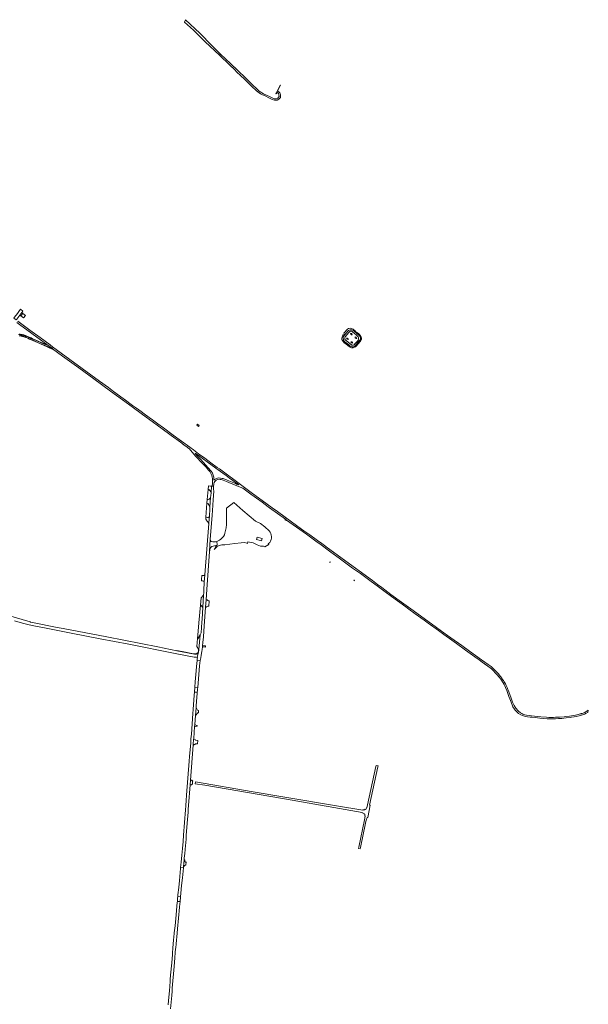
# Model space of a CAD drawing. Header units: metres. Extents: x 151213 to 156373, y 469495 to 475754.
# Tile 230 of 230: x 155144 to 156107, y 472663 to 474331. Entities that reach past the tile are written whole.
import ezdxf

# ---------------------------------------------------------------- set-up
doc = ezdxf.new("R2010")
doc.units = ezdxf.units.M
for name, color, linetype, lineweight in [('B-WE-OG-TERREIN_BEGROEID-GV', 252, 'Continuous', 18), ('B-WE-VH-GESLOTENVERHARDING-GV', 252, 'Continuous', 18), ('B-WE-VH-GESLOTENVERHARDING_ASFALT-GV', 252, 'Continuous', 18), ('B-WE-VH-GESLOTENVERHARDING_BETON-GV', 252, 'Continuous', 18), ('B-WE-VH-HALFVERHARDING_GRASBETONSTEEN-GV', 252, 'Continuous', 18), ('B-WE-VH-HALFVERHARDING_PUIN-GV', 252, 'Continuous', 18), ('B-WE-VH-OPENVERHARDING-GV', 252, 'Continuous', 18), ('B-WE-VH-OPENVERHARDING_BETONELEMENT-GV', 252, 'Continuous', 18), ('B-WE-VH-OPENVERHARDING_BETONSTRAATSTEEN-GV', 252, 'Continuous', 18), ('B-WE-VH-OPENVERHARDING_STRAATBAKSTEEN-GV', 252, 'Continuous', 18)]:
    doc.layers.add(name, color=color, linetype=linetype, lineweight=lineweight)

msp = doc.modelspace()

# ---------------------------------------------------------------- linework, layer by layer
at = {"layer": 'B-WE-OG-TERREIN_BEGROEID-GV', "flags": 128}
for points in [[(155488.047, 473562.83), (155483.619, 473565.995), (155479.88, 473568.645), (155475.945, 473571.605), (155461.378, 473582.158), (155455.034, 473586.711), (155448.278, 473591.621), (155440.799, 473597.047), (155441.545, 473595.899), (155443.931, 473593.032), (155450.09, 473586.41), (155467.35, 473567.17)], [(155470.801, 473561.485), (155471.784, 473558.028), (155472.257, 473555.937), (155472.58, 473553.871), (155472.779, 473551.655), (155472.779, 473551.058), (155473.164, 473551.483), (155473.725, 473552.103), (155474.731, 473552.839), (155475.802, 473553.528), (155477.199, 473554.145), (155478.904, 473554.719), (155481.109, 473555.013), (155483.961, 473554.748), (155486.813, 473554.16), (155488.43, 473553.734), (155495.192, 473551.044), (155503.732, 473547.531), (155509.164, 473545.332), (155511.01, 473544.52), (155514.36, 473543.195), (155514.9, 473543.043), (155511.929, 473545.371), (155509.245, 473547.379), (155504.714, 473550.682), (155499.323, 473554.525), (155493.163, 473559.079), (155488.047, 473562.83)]]:
    msp.add_lwpolyline(points, dxfattribs=at)
at = {"layer": 'B-WE-OG-TERREIN_BEGROEID-GV'}
msp.add_lwpolyline([(155467.35, 473567.17, -0.06699656), (155470.801, 473561.485)], format="xyb", dxfattribs=at)
at = {"layer": 'B-WE-VH-GESLOTENVERHARDING-GV', "flags": 128}
for points in [[(155705.738, 473797.436), (155706.959, 473797.304), (155706.1, 473799.362), (155703.992, 473799.84), (155704.232, 473798.647)], [(155698.466, 473791.706), (155697.249, 473791.684), (155698.169, 473789.728), (155700.364, 473789.332), (155699.972, 473790.495)], [(155707.464, 473784.236), (155705.958, 473785.446), (155704.741, 473785.424), (155705.661, 473783.468), (155707.856, 473783.072)], [(155713.378, 473791.218), (155714.599, 473791.086), (155713.74, 473793.144), (155711.632, 473793.621), (155711.873, 473792.428)], [(155445.078, 473645.987), (155443.766, 473644.247), (155446.535, 473642.177), (155447.836, 473643.91)], [(155544.608, 473450.826), (155545.659, 473454.685), (155554.186, 473452.361), (155553.134, 473448.503)]]:
    msp.add_lwpolyline(points, close=True, dxfattribs=at)
for points in [[(155565.97, 473465.1), (155558.7, 473472.06), (155551.49, 473477.72), (155543.29, 473481.7), (155521.632, 473500), (155511.561, 473508.51), (155506.26, 473512.99), (155494.22, 473503.77), (155494.188, 473500), (155494.111, 473491.087), (155493.998, 473485.579)], [(155493.998, 473485.579), (155493.8, 473476.03), (155493.46, 473470.11), (155491.4, 473461.42), (155490.45, 473458.48), (155488.96, 473455.83), (155487.816, 473454.46)], [(155480.13, 473448.41), (155477.469, 473447.329), (155478.01, 473441.3), (155477.962, 473441.186), (155476.138, 473439.435), (155474.587, 473436.13), (155473.374, 473433.578), (155477.878, 473438.09), (155481.388, 473440.371), (155486.127, 473441.424), (155491.424, 473441.563), (155508.239, 473444.057), (155518.711, 473444.993), (155524.502, 473445.285), (155528.55, 473444.182), (155529.548, 473443.966), (155530.181, 473446.888), (155538.977, 473444.979), (155538.958, 473444.893), (155546.17, 473441.42), (155551.67, 473439.49), (155556.45, 473439.38), (155559.15, 473438.33), (155565.84, 473442.05), (155564.66, 473443.1), (155567.09, 473445.71)]]:
    msp.add_lwpolyline(points, dxfattribs=at)
at = {"layer": 'B-WE-VH-GESLOTENVERHARDING-GV'}
for points in [[(155567.09, 473445.71, 0.36286624), (155565.97, 473465.1)], [(155487.816, 473454.46, -0.08823228), (155480.13, 473448.41)]]:
    msp.add_lwpolyline(points, format="xyb", dxfattribs=at)
at = {"layer": 'B-WE-VH-GESLOTENVERHARDING_ASFALT-GV', "flags": 128}
for points in [[(155471.676, 473517.567), (155472.458, 473532.639), (155472.309, 473533.66), (155471.954, 473534.898), (155471.885, 473535.736), (155472.183, 473538.672), (155471.886, 473539.329), (155472.068, 473540.966), (155469.751, 473541.127), (155469.407, 473540.944), (155468.74, 473540.863), (155467.911, 473530.057), (155467.505, 473524.797), (155467.14, 473522.36), (155465.914, 473505.48)], [(155465.93, 473504.66), (155465.608, 473500), (155465.125, 473493.002), (155464.99, 473491.05), (155464.952, 473489.272), (155464.87, 473485.5), (155464.246, 473477.639), (155457.35, 473390.8), (155456.29, 473378.34), (155456.33, 473378.06), (155456.33, 473377.76), (155456.38, 473376.88), (155456.44, 473376.28), (155456.44, 473375.773), (155455.849, 473366.86), (155455.458, 473360.973), (155455.147, 473356.1), (155453.83, 473335.449), (155452.56, 473315.53), (155452.179, 473310.587), (155450.809, 473292.797), (155450.693, 473291.366), (155450.679, 473291.19), (155449.417, 473289.398), (155447.114, 473264.323), (155446.966, 473262.023), (155446.671, 473260.695), (155446.59, 473260.33), (155444.499, 473250.582), (155444.866, 473250.498), (155444.579, 473247.676), (155444.496, 473246.031), (155449.462, 473245.598), (155450.291, 473249.97), (155451.14, 473254.455), (155452.208, 473260.702), (155452.811, 473264.575), (155453.382, 473268.836), (155453.573, 473270.578), (155454.092, 473276.146), (155454.894, 473285.773), (155455.599, 473295.182), (155456.23, 473303.65), (155458.615, 473335.795), (155459.568, 473348.639), (155460.87, 473366.18), (155465.12, 473430.26), (155465.17, 473430.56), (155466.56, 473450.43), (155469.86, 473492.06), (155470.425, 473500), (155471.676, 473517.567)], [(155135.13, 473312.99), (155148.74, 473308.94), (155159.62, 473306.09), (155167.67, 473304.34), (155185.71, 473300.82), (155230.78, 473291.96), (155280.1, 473282.42), (155328.49, 473273.12), (155407.05, 473257.63), (155439.28, 473251.51), (155440.966, 473251.255), (155442.411, 473251.06), (155444.499, 473250.582), (155446.59, 473260.33), (155446.671, 473260.695), (155446.008, 473258.99), (155445.469, 473258.153), (155444.743, 473257.26), (155444.074, 473256.888), (155443.256, 473256.534), (155442.642, 473256.311), (155441.768, 473256.143), (155439.815, 473256.192), (155410.002, 473262.122), (155377.78, 473268.53), (155291.16, 473285.48), (155217.31, 473299.8), (155207.131, 473301.816), (155165.67, 473310.03), (155162.95, 473310.6), (155162.31, 473310.78), (155161.99, 473310.82), (155161.57, 473310.9), (155121.1, 473322.83)], [(155399.28, 472655.49), (155401.25, 472678.25), (155401.777, 472685.38), (155402.16, 472690.513), (155405.23, 472727.25), (155406.58, 472742.27), (155407.321, 472751.258), (155407.8, 472757.368), (155407.95, 472759.28), (155408.57, 472765.71), (155410.18, 472783.79), (155410.95, 472791.34), (155412.71, 472809.31), (155413.202, 472815.223), (155413.759, 472821.301), (155414.48, 472828.66), (155415.291, 472837.257), (155410.756, 472837.695), (155410.6, 472836.08), (155409.322, 472822.37), (155408.61, 472815.13), (155407.95, 472808.43), (155406.88, 472796.29), (155405.57, 472784.14), (155405.523, 472783.653), (155404.87, 472776.915), (155404.44, 472772.47), (155403.339, 472758.717), (155402.684, 472750.455), (155402.46, 472747.63), (155401.21, 472733.5), (155399.419, 472712.721), (155398.761, 472705.198), (155398.46, 472701.75), (155397.24, 472686.16), (155395.872, 472670.017), (155395.267, 472662.72)]]:
    msp.add_lwpolyline(points, dxfattribs=at)
at = {"layer": 'B-WE-VH-GESLOTENVERHARDING_ASFALT-GV'}
msp.add_lwpolyline([(155465.914, 473505.48, -0.03900956), (155465.93, 473504.66)], format="xyb", dxfattribs=at)
at = {"layer": 'B-WE-VH-GESLOTENVERHARDING_ASFALT-GV', "flags": 128}
for points in [[(155459.136, 473488.416), (155458.883, 473485.134), (155459.846, 473483.534), (155460.707, 473482.314), (155462.284, 473480.378), (155464.246, 473477.639), (155464.87, 473485.5), (155464.952, 473489.272), (155464.443, 473488.742), (155463.73, 473488.27), (155462.869, 473487.922), (155461.631, 473487.922), (155460.309, 473488.147)], [(155465.17, 473430.56), (155465.2, 473430.96), (155465.26, 473431.36), (155465.5, 473432.1), (155465.66, 473432.76), (155465.74, 473433.38), (155465.8, 473433.6), (155467.44, 473437.28), (155467.68, 473437.55), (155468.02, 473437.86), (155469.24, 473438.69), (155469.74, 473438.96), (155471.34, 473439.29), (155477.962, 473441.186), (155478.01, 473441.3), (155477.469, 473447.329), (155475.23, 473446.42), (155473.27, 473446.38), (155470.6, 473446.812), (155468.27, 473447.19), (155468.08, 473447.25), (155467.76, 473447.48), (155467.31, 473448.04), (155467.13, 473448.42), (155466.87, 473449.1), (155466.71, 473449.44), (155466.64, 473449.64), (155466.56, 473450.43)], [(155449.462, 473245.598), (155444.496, 473246.031), (155444.338, 473244.992), (155443.688, 473240.975), (155441.722, 473215.928), (155441.206, 473209.349), (155440.505, 473200.415), (155445.209, 473199.989), (155448.063, 473236.352), (155448.72, 473241.023)], [(155444.568, 473191.823), (155444.764, 473194.315), (155445.013, 473197.496), (155445.209, 473199.989), (155440.505, 473200.415), (155440.309, 473197.923), (155440.057, 473194.71), (155439.861, 473192.218)], [(155425.497, 472943.404), (155425.65, 472945.3), (155425.95, 472950.01), (155428.03, 472976.53), (155428.957, 472988.612), (155429.354, 472993.797), (155429.828, 473000), (155432.512, 473035.154), (155432.595, 473036.247), (155433.003, 473041.634), (155433.123, 473043.215), (155437.579, 473102.018), (155437.822, 473105.224), (155438.229, 473110.571), (155438.308, 473111.601), (155438.443, 473113.378), (155440.018, 473134.094), (155440.239, 473136.999), (155441.402, 473152.29), (155442.453, 473166.098), (155442.49, 473166.59), (155442.8, 473169.14), (155443.91, 473183.408), (155444.424, 473189.986), (155444.568, 473191.823), (155439.861, 473192.218), (155439.46, 473187.11), (155437.605, 473162.505), (155437.124, 473156.123), (155434.48, 473121.05), (155433.838, 473112.761), (155433.328, 473106.174), (155431.545, 473083.149), (155430.918, 473075.052), (155426.486, 473017.778), (155425.769, 473008.446), (155425.13, 473000), (155425.111, 472999.754), (155424.574, 472992.721), (155421.3, 472950.01), (155420.53, 472939.37), (155419.48, 472927.12), (155418.42, 472915.8), (155417.24, 472903.87), (155416.317, 472894.968), (155420.908, 472894.492), (155421.125, 472896.701), (155422.231, 472907.959), (155422.51, 472910.795), (155423.29, 472918.73), (155424.62, 472932.52), (155424.971, 472936.877)], [(155416.317, 472894.968), (155416.093, 472892.812), (155415.535, 472887.43), (155415.43, 472886.42), (155414.26, 472873.18), (155413.14, 472861.27), (155411.85, 472849.02), (155411.536, 472845.765), (155416.106, 472845.315), (155416.76, 472851.69), (155418.01, 472864.56), (155419.23, 472877.63), (155420.908, 472894.492)], [(155415.851, 472842.828), (155416.106, 472845.315), (155411.536, 472845.765), (155411.295, 472843.277), (155410.996, 472840.183), (155410.756, 472837.695), (155415.291, 472837.257), (155415.42, 472838.62), (155415.535, 472839.745)]]:
    msp.add_lwpolyline(points, close=True, dxfattribs=at)
at = {"layer": 'B-WE-VH-GESLOTENVERHARDING_BETON-GV', "flags": 128}
for points in [[(155139.008, 473818.41), (155145.759, 473813.213), (155155.7, 473805.986), (155172.867, 473793.294), (155189.087, 473781.442), (155189.41, 473781.206), (155189.667, 473781.018), (155195.358, 473776.859), (155199.217, 473774.035), (155199.54, 473773.799), (155216.499, 473761.39), (155244.044, 473741.252), (155269.351, 473722.773), (155297.822, 473702.057), (155327.913, 473679.913), (155357.926, 473657.923), (155376.704, 473644.109), (155406.478, 473622.172), (155409.669, 473619.938), (155418.35, 473613.53), (155420.02, 473612.3), (155421.335, 473611.299), (155422.5, 473610.433), (155423.369, 473609.815), (155424.198, 473609.268), (155425.605, 473608.158), (155426.637, 473607.47), (155427.98, 473606.494), (155432.014, 473603.436), (155431.92, 473603.298), (155431.812, 473603.162), (155432.272, 473602.732), (155432.63, 473602.293), (155433.584, 473601.178), (155441.769, 473591.992), (155453.406, 473579.29), (155459.279, 473572.889), (155463.615, 473567.796), (155465.484, 473565.537), (155466.23, 473564.424), (155467.732, 473562.141), (155468.547, 473560.34), (155469.097, 473558.826), (155469.843, 473556.28), (155470.268, 473554.066), (155470.52, 473552.219), (155470.463, 473549.512), (155470.099, 473545.266), (155469.773, 473541.459), (155469.751, 473541.127), (155472.068, 473540.966), (155472.413, 473543.57), (155472.63, 473544.58), (155472.815, 473545.078), (155473.307, 473547.138), (155474.406, 473549.016), (155475.316, 473550.14), (155476.457, 473551.032), (155477.581, 473551.727), (155479.49, 473552.316), (155481.416, 473552.53), (155483.142, 473552.446), (155484.948, 473552.12), (155486.518, 473551.745), (155488.088, 473551.264), (155494.206, 473548.695), (155508.549, 473542.826), (155518.705, 473538.661), (155521.249, 473537.617), (155521.374, 473537.76), (155535.27, 473527.432), (155554.161, 473513.607), (155564.595, 473505.991), (155566.911, 473504.38), (155593.616, 473485.08), (155595.662, 473483.601), (155606.97, 473475.428), (155629.179, 473459.403), (155647.695, 473446.261), (155651.877, 473443.074), (155670.809, 473429.356), (155684.917, 473419.166), (155707.518, 473402.314), (155720.756, 473392.821), (155738.918, 473379.324), (155749.103, 473371.888), (155762.662, 473361.911), (155773.597, 473353.955), (155797.341, 473336.522), (155802.631, 473332.836), (155813.649, 473324.859), (155828.791, 473313.82), (155835.435, 473308.946), (155852.743, 473296.408), (155862.199, 473289.514), (155875.279, 473280.141), (155883.256, 473274.372), (155898.585, 473263.395), (155914.394, 473252.127), (155921.683, 473246.837), (155927.09, 473243.114), (155940.631, 473233.181), (155942.386, 473231.591), (155945.011, 473229.217), (155946.651, 473227.497), (155948.489, 473225.572), (155951.551, 473222.156), (155955.987, 473216.928), (155959.444, 473212.304), (155963.975, 473204.969), (155965.041, 473202.811), (155966.505, 473199.849), (155968.588, 473194.809), (155972.267, 473184.513), (155973.649, 473180.646), (155977.419, 473170.607), (155979.002, 473167.233), (155981.772, 473162.984), (155982.89, 473161.63), (155984.48, 473159.73), (155988.562, 473156.132), (155992.207, 473153.611), (155994.865, 473152.484), (155996.844, 473151.801), (155998.777, 473151.279), (156001.019, 473150.752), (156003.726, 473150.35), (156007.902, 473149.823), (156010.953, 473149.513), (156016.768, 473148.916), (156024.465, 473148.159), (156031.462, 473147.517), (156036.9, 473147.104), (156042.268, 473146.852), (156047.384, 473146.817), (156051.175, 473146.969), (156056.064, 473147.184), (156061.891, 473147.683), (156069.267, 473148.417), (156076.333, 473149.198), (156078.314, 473149.438), (156082.842, 473150.164), (156086.255, 473150.944), (156093.198, 473152.444), (156100.272, 473154.787), (156103.178, 473156.194), (156105.689, 473157.867), (156105.841, 473158.487), (156106.341, 473160.513), (156106.536, 473161.302), (156101.38, 473158.072), (156100.707, 473157.796), (156099.151, 473157.196), (156097.581, 473156.631), (156096, 473156.1), (156095.205, 473155.847), (156094.408, 473155.603), (156092.804, 473155.142), (156091.192, 473154.716), (156089.57, 473154.326), (156085.051, 473153.246), (156081.72, 473152.53), (156078.335, 473152.035), (156074.592, 473151.484), (156068.278, 473150.853), (156065.56, 473150.517), (156057.893, 473149.795), (156054.3, 473149.588), (156051.267, 473149.426), (156047.536, 473149.227), (156043.848, 473149.2), (156039.912, 473149.31), (156035.783, 473149.503), (156026.205, 473150.273), (156010.351, 473151.98), (156006.168, 473152.365), (156001.984, 473152.998), (155998.819, 473153.741), (155995.489, 473154.952), (155994.002, 473155.64), (155991.98, 473156.95), (155987.75, 473160.23), (155983.7, 473164.7), (155980.76, 473169.35), (155978.27, 473175.02), (155975.11, 473183.73), (155970.93, 473195.49), (155970.545, 473196.367), (155969.286, 473199.898), (155967.745, 473203.311), (155966.093, 473206.284), (155964.249, 473209.614), (155962.873, 473211.844), (155961.524, 473213.743), (155959.568, 473216.264), (155958.85, 473217.35), (155957.754, 473218.752), (155953.878, 473223.485), (155950.36, 473227.29), (155949.279, 473228.281), (155946.783, 473230.866), (155944.643, 473232.895), (155941.834, 473235.281), (155936.952, 473239.071), (155925.671, 473247.03), (155905.584, 473261.499), (155892.385, 473270.929), (155873.853, 473284.248), (155868.371, 473288.053), (155849.59, 473301.75), (155810.123, 473330.548), (155790.424, 473344.598), (155772.348, 473357.727), (155756.727, 473369.248), (155749.432, 473374.611), (155740.983, 473380.998), (155689.788, 473418.354), (155675.086, 473429.382), (155665.154, 473436.695), (155660.17, 473440.325), (155655.348, 473443.865), (155648.306, 473448.939), (155634.924, 473458.51), (155625.191, 473465.534), (155621.217, 473468.188), (155593.45, 473488.35), (155580.22, 473497.997), (155571.184, 473504.389), (155554.493, 473516.513), (155535.712, 473530.255), (155522.167, 473540.535), (155481.86, 473570.18), (155478.381, 473572.744), (155467.549, 473580.552), (155457.122, 473588.18), (155448.494, 473594.444), (155446.837, 473595.597), (155437.849, 473602.212), (155431.771, 473606.86), (155417.517, 473617.278), (155403.686, 473627.501), (155387.174, 473639.528), (155377.894, 473646.37), (155368.711, 473653.001), (155363.234, 473657.113), (155354.523, 473663.484), (155349.485, 473667.173), (155341.423, 473673.105), (155335.036, 473677.753), (155323.221, 473686.367), (155319.044, 473689.406), (155302.938, 473701.238), (155294.331, 473707.784), (155279.019, 473718.929), (155199.313, 473777.105), (155195.404, 473780.176), (155178.421, 473792.567), (155160.727, 473805.401), (155151.774, 473811.99), (155140.662, 473820.178)], [(155143.018, 473795.779), (155144.273, 473795.779), (155146.107, 473795.607), (155147.806, 473795.291), (155148.908, 473795.074), (155149.865, 473794.767), (155151.022, 473794.415), (155152.837, 473793.728), (155154.78, 473792.915), (155157.688, 473791.696), (155160.489, 473790.44), (155162.133, 473789.726), (155163.858, 473788.985), (155166.09, 473787.992), (155173.877, 473784.532), (155179.279, 473782.165), (155185.223, 473779.581), (155190.643, 473777.233), (155194.121, 473775.769), (155198.927, 473773.637), (155199.217, 473774.035), (155195.358, 473776.859), (155189.667, 473781.018), (155188.89, 473780.098), (155183.17, 473782.49), (155175.141, 473786.067), (155170.512, 473788.077), (155166.01, 473790.087), (155162.062, 473791.776), (155158.296, 473793.415), (155154.011, 473795.254), (155151.07, 473796.306), (155149.243, 473796.821), (155147.62, 473797.192), (155145.195, 473797.447), (155141.701, 473797.541)], [(155467.35, 473567.17), (155450.09, 473586.41), (155443.931, 473593.032), (155441.545, 473595.899), (155440.799, 473597.047), (155448.278, 473591.621), (155455.034, 473586.711), (155461.378, 473582.158), (155475.945, 473571.605), (155479.88, 473568.645), (155483.619, 473565.995), (155488.047, 473562.83)], [(155488.047, 473562.83), (155493.163, 473559.079), (155499.323, 473554.525), (155504.714, 473550.682), (155509.245, 473547.379), (155511.929, 473545.371), (155514.9, 473543.043), (155514.36, 473543.195), (155511.01, 473544.52), (155509.164, 473545.332), (155503.732, 473547.531), (155495.192, 473551.044), (155488.43, 473553.734), (155486.813, 473554.16), (155483.961, 473554.748), (155481.109, 473555.013), (155478.904, 473554.719), (155477.199, 473554.145), (155475.802, 473553.528), (155474.731, 473552.839), (155473.725, 473552.103), (155473.164, 473551.483), (155472.779, 473551.058), (155472.779, 473551.655), (155472.58, 473553.871), (155472.257, 473555.937), (155471.784, 473558.028), (155470.801, 473561.485)]]:
    msp.add_lwpolyline(points, dxfattribs=at)
at = {"layer": 'B-WE-VH-GESLOTENVERHARDING_BETON-GV'}
msp.add_lwpolyline([(155470.801, 473561.485, 0.06699656), (155467.35, 473567.17)], format="xyb", dxfattribs=at)
at = {"layer": 'B-WE-VH-GESLOTENVERHARDING_BETON-GV', "flags": 128}
msp.add_lwpolyline([(155446.966, 473262.023), (155447.114, 473264.323), (155446.799, 473264.367), (155446.584, 473264.717), (155446.503, 473262.654), (155446.299, 473261.335), (155445.958, 473260.175), (155445.344, 473258.924), (155444.572, 473257.924), (155443.662, 473257.264), (155442.549, 473256.786), (155442.16, 473256.754), (155441.185, 473256.673), (155439.776, 473256.741), (155438.095, 473257.059), (155421.46, 473260.198), (155410.052, 473262.472), (155410.002, 473262.122), (155439.815, 473256.192), (155441.768, 473256.143), (155442.642, 473256.311), (155443.256, 473256.534), (155444.074, 473256.888), (155444.743, 473257.26), (155445.469, 473258.153), (155446.008, 473258.99), (155446.671, 473260.695)], close=True, dxfattribs=at)
at = {"layer": 'B-WE-VH-HALFVERHARDING_GRASBETONSTEEN-GV', "flags": 128}
for points in [[(155150.389, 473826.154), (155153.545, 473830.088), (155148.97, 473833.478), (155145.835, 473829.358), (155150.224, 473825.948)], [(155452.179, 473310.587), (155452.56, 473315.53), (155453.83, 473335.449), (155450.408, 473339.199), (155449.881, 473339.317), (155447.217, 473309.223), (155445.976, 473295.211), (155444.865, 473282.658), (155445.334, 473282.586), (155449.417, 473289.398), (155450.679, 473291.19), (155450.693, 473291.366), (155450.809, 473292.797)]]:
    msp.add_lwpolyline(points, close=True, dxfattribs=at)
for points in [[(155141.701, 473797.541), (155145.195, 473797.447), (155147.62, 473797.192), (155149.243, 473796.821), (155151.07, 473796.306), (155154.011, 473795.254), (155158.296, 473793.415), (155162.062, 473791.776), (155166.01, 473790.087), (155170.512, 473788.077), (155175.141, 473786.067), (155183.17, 473782.49), (155188.89, 473780.098), (155189.667, 473781.018), (155189.41, 473781.206), (155189.087, 473781.442), (155188.605, 473780.815), (155186.173, 473781.785), (155180.239, 473784.365), (155174.846, 473786.728), (155167.065, 473790.185), (155164.82, 473791.184), (155163.084, 473791.93), (155161.458, 473792.636), (155158.644, 473793.898), (155155.707, 473795.129), (155153.725, 473795.958), (155151.797, 473796.688), (155150.582, 473797.058), (155149.508, 473797.402), (155148.257, 473797.648), (155146.439, 473797.987), (155144.385, 473798.179), (155142.983, 473798.179)], [(155143.023, 473795.379), (155144.255, 473795.379), (155146.052, 473795.211), (155147.73, 473794.898), (155148.808, 473794.686), (155149.746, 473794.385), (155150.892, 473794.036), (155152.689, 473793.357), (155154.625, 473792.546), (155157.529, 473791.329), (155160.327, 473790.074), (155161.974, 473789.359), (155163.698, 473788.619), (155165.927, 473787.626), (155173.715, 473784.166), (155179.119, 473781.798), (155185.064, 473779.214), (155190.486, 473776.865), (155193.963, 473775.402), (155199.061, 473773.141), (155199.54, 473773.799), (155199.217, 473774.035), (155198.927, 473773.637), (155194.121, 473775.769), (155190.643, 473777.233), (155185.223, 473779.581), (155179.279, 473782.165), (155173.877, 473784.532), (155166.09, 473787.992), (155163.858, 473788.985), (155162.133, 473789.726), (155160.489, 473790.44), (155157.688, 473791.696), (155154.78, 473792.915), (155152.837, 473793.728), (155151.022, 473794.415), (155149.865, 473794.767), (155148.908, 473795.074), (155147.806, 473795.291), (155146.107, 473795.607), (155144.273, 473795.779), (155143.018, 473795.779)]]:
    msp.add_lwpolyline(points, dxfattribs=at)
at = {"layer": 'B-WE-VH-HALFVERHARDING_PUIN-GV', "flags": 128}
msp.add_lwpolyline([(155465.69, 473519.96), (155467.14, 473522.36), (155467.505, 473524.797), (155467.911, 473530.057), (155467.77, 473530.9), (155467.16, 473532.12), (155467.02, 473532.46), (155466.68, 473533), (155466.48, 473533.24), (155464.6, 473534.79), (155464.41, 473534.89), (155464.23, 473535.05), (155463.75, 473535.19), (155462.753, 473535.292), (155461.437, 473518.267), (155461.85, 473518.27), (155462.39, 473518.31), (155463.15, 473518.43), (155463.85, 473518.78), (155464.8, 473519.1), (155465.12, 473519.26)], close=True, dxfattribs=at)
for points in [[(155465.253, 473507.528), (155465.05, 473507.85), (155463.09, 473511.15), (155462.99, 473511.39), (155462.81, 473511.67), (155462.59, 473511.81), (155460.961, 473512.094), (155459.156, 473488.68), (155459.136, 473488.416), (155460.309, 473488.147), (155461.631, 473487.922), (155462.869, 473487.922), (155463.73, 473488.27), (155464.443, 473488.742), (155464.952, 473489.272), (155464.99, 473491.05), (155465.125, 473493.002), (155465.608, 473500), (155465.93, 473504.66)], [(155465.432, 473507.191), (155465.253, 473507.528)]]:
    msp.add_lwpolyline(points, dxfattribs=at)
at = {"layer": 'B-WE-VH-HALFVERHARDING_PUIN-GV'}
for points in [[(155465.914, 473505.48, 0.08778154), (155465.432, 473507.191)], [(155465.93, 473504.66, 0.03900956), (155465.914, 473505.48)]]:
    msp.add_lwpolyline(points, format="xyb", dxfattribs=at)
at = {"layer": 'B-WE-VH-OPENVERHARDING-GV', "flags": 128}
for points in [[(155422.616, 474326.741), (155438.337, 474313.136), (155457.894, 474293.686), (155482.1, 474270.988), (155483.845, 474272.815), (155469.287, 474287.314), (155448.568, 474308.015), (155424.759, 474331.002)], [(155584.124, 474206.886), (155582.5, 474208.96), (155581.057, 474209.862), (155580.217, 474209.933), (155578.945, 474207.345), (155579.832, 474207.535), (155580.689, 474207.039), (155581.952, 474205.866), (155582.628, 474203.927), (155583.035, 474201.085), (155582.268, 474199.687), (155580.825, 474198.243), (155578.705, 474197.116), (155576.585, 474196.8), (155574.781, 474197.16), (155567.744, 474200.407), (155556.422, 474205.593), (155549.476, 474210.194), (155545.145, 474213.711), (155538.65, 474220.206), (155525.929, 474232.654), (155513.299, 474245.012), (155500.714, 474256.873), (155483.845, 474272.815), (155482.1, 474270.988), (155499.458, 474253.923), (155507.397, 474246.617), (155511.728, 474242.287), (155517.772, 474236.514), (155524.358, 474230.471), (155530.809, 474224.292), (155536.357, 474218.384), (155544.973, 474210.491), (155551.468, 474205.62), (155554.671, 474203.591), (155559.362, 474201.787), (155565.496, 474198.901), (155571.495, 474195.969), (155575.104, 474194.797), (155577.585, 474194.752), (155579.795, 474194.887), (155582.726, 474196.376), (155583.944, 474197.323), (155585.162, 474199.353), (155585.568, 474201.293), (155585.432, 474203.954)], [(155578.509, 474207.251), (155577.782, 474205.77), (155577.941, 474205.692), (155578.096, 474205.616), (155578.945, 474207.345), (155580.217, 474209.933), (155585.214, 474220.106), (155584.9, 474220.26), (155579.924, 474210.13), (155579.843, 474209.965)], [(155693.394, 473796.123), (155692.121, 473797.266), (155691.487, 473797.212), (155690.749, 473796.526), (155690.114, 473795.2), (155689.542, 473793.377), (155689.056, 473791.407), (155689.085, 473789.616), (155690.136, 473787.475), (155691.391, 473785.818), (155693.439, 473783.961), (155695.941, 473781.756), (155699.937, 473778.585), (155703.321, 473776.414), (155705.777, 473775.485), (155708.334, 473775.497), (155710.782, 473776.127), (155712.604, 473777.121), (155713.991, 473778.483), (155716.8, 473782.01), (155720.595, 473786.586), (155721.694, 473788.179), (155722.381, 473789.828), (155722.484, 473791.363), (155721.925, 473793.266), (155720.532, 473795.848), (155719.364, 473797.555), (155717.873, 473798.903), (155716.035, 473800.391), (155714.593, 473801.468), (155713.18, 473802.476), (155711.039, 473804.488), (155709.61, 473805.818), (155708.259, 473806.808), (155705.447, 473808.19), (155703.361, 473808.426), (155700.797, 473807.785), (155699.013, 473806.69), (155696.769, 473804.528), (155695.391, 473803.118), (155693.795, 473801.448), (155692.749, 473799.938), (155693.093, 473798.978), (155693.662, 473797.834), (155693.901, 473796.747), (155699.333, 473803.419), (155700.295, 473804.372), (155701.59, 473805.157), (155703.193, 473805.72), (155704.719, 473805.891), (155706.237, 473805.658), (155707.694, 473805.218), (155708.745, 473804.615), (155710.891, 473802.877), (155718.783, 473796.231), (155719.616, 473795.184), (155720.371, 473793.56), (155720.676, 473792.092), (155720.607, 473790.579), (155720.222, 473789.35), (155719.604, 473788.114), (155718.638, 473786.86), (155711.975, 473778.892), (155711.149, 473778.169), (155710.045, 473777.615), (155708.496, 473777.109), (155706.877, 473777.065), (155705.306, 473777.426), (155703.446, 473778.312), (155701.222, 473780.15), (155694.431, 473785.469), (155693.102, 473786.651), (155692.29, 473787.904), (155691.811, 473789.681), (155691.464, 473791.598), (155691.634, 473793.148), (155692.231, 473794.617)], [(155693.901, 473796.747), (155693.394, 473796.123), (155692.231, 473794.617), (155691.634, 473793.148), (155691.464, 473791.598), (155691.811, 473789.681), (155692.29, 473787.904), (155693.102, 473786.651), (155694.431, 473785.469), (155701.222, 473780.15), (155703.446, 473778.312), (155705.306, 473777.426), (155706.877, 473777.065), (155708.496, 473777.109), (155710.045, 473777.615), (155711.149, 473778.169), (155711.975, 473778.892), (155718.638, 473786.86), (155719.604, 473788.114), (155720.222, 473789.35), (155720.607, 473790.579), (155720.676, 473792.092), (155720.371, 473793.56), (155719.616, 473795.184), (155718.783, 473796.231), (155710.891, 473802.877), (155708.745, 473804.615), (155707.694, 473805.218), (155706.237, 473805.658), (155704.719, 473805.891), (155703.193, 473805.72), (155701.59, 473805.157), (155700.295, 473804.372), (155699.333, 473803.419)], [(155705.964, 473803.23), (155707.829, 473801.894), (155713.447, 473797.031), (155716.218, 473794.611), (155716.872, 473793.794), (155717.441, 473792.322), (155717.664, 473790.615), (155717.528, 473789.535), (155717.024, 473788.288), (155715.772, 473786.729), (155711.372, 473781.779), (155710.194, 473780.566), (155709.046, 473779.827), (155708.041, 473779.602), (155706.45, 473779.667), (155705.388, 473780.152), (155703.485, 473781.747), (155696.381, 473787.445), (155695.455, 473788.382), (155694.598, 473789.651), (155694.138, 473790.982), (155694.318, 473792.244), (155695.113, 473793.748), (155701.287, 473801.236), (155702.701, 473802.885), (155703.425, 473803.48), (155704.665, 473803.668)], [(155595.662, 473483.601), (155593.616, 473485.08), (155592.906, 473484.087), (155594.988, 473482.596)], [(155669.461, 473411.715), (155669.774, 473412.185), (155668.991, 473412.655), (155668.678, 473412.029)], [(155709.786, 473381.334), (155710.491, 473380.786), (155710.961, 473381.334), (155710.178, 473382.117)], [(155737.432, 473000.492), (155736.011, 473000.748), (155750.39, 473065.759), (155750.552, 473067.125), (155747.332, 473067.711), (155746.91, 473066.312), (155732.971, 473001.295), (155731.65, 472996.016), (155730.857, 472996.28), (155729.798, 472993.37), (155728.343, 472993.635), (155728.079, 472992.576), (155725.168, 472992.973), (155724.771, 472992.047), (155680.321, 472999.72), (155589.569, 473014.934), (155539.298, 473023.4), (155441.334, 473040.141), (155441.11, 473036.976), (155457.145, 473034.381), (155604.915, 473009.377), (155723.845, 472988.475), (155723.713, 472987.549), (155727.02, 472986.755), (155726.756, 472985.829), (155728.211, 472985.168), (155727.946, 472982.39), (155729.005, 472982.125), (155727.399, 472975.801), (155717.884, 472929.653), (155717.334, 472926.988), (155720.394, 472926.46), (155720.927, 472929.024), (155729.468, 472970.143), (155730.726, 472975.231), (155731.895, 472979.956), (155733.478, 472979.639)]]:
    msp.add_lwpolyline(points, close=True, dxfattribs=at)
at = {"layer": 'B-WE-VH-OPENVERHARDING_BETONELEMENT-GV', "flags": 128}
for points in [[(155133.865, 473825.483), (155137.778, 473822.39), (155137.779, 473822.391), (155138.931, 473823.857), (155143.988, 473830.449), (155147.604, 473835.125), (155149.401, 473837.458), (155145.449, 473840.508), (155143.712, 473838.253), (155140.115, 473833.557), (155135.031, 473826.963)], [(155145.835, 473829.358), (155148.97, 473833.478), (155149.257, 473833.826), (155147.604, 473835.125), (155143.988, 473830.449), (155145.676, 473829.163)], [(155445.289, 473110.283), (155441.337, 473110.457), (155441.389, 473111.459), (155438.308, 473111.601), (155438.229, 473110.571), (155437.822, 473105.224), (155437.579, 473102.018), (155438.109, 473102.07), (155439.06, 473103.504), (155440.434, 473103.463), (155440.964, 473103.447), (155441.022, 473104.387), (155444.99, 473104.284)], [(155436.779, 473041.936), (155435.552, 473042.006), (155435.621, 473043.019), (155433.123, 473043.215), (155433.003, 473041.634), (155432.595, 473036.247), (155432.512, 473035.154), (155435.15, 473035.083), (155435.187, 473036.083), (155436.221, 473036.06), (155436.307, 473036.971), (155436.629, 473040.357)]]:
    msp.add_lwpolyline(points, close=True, dxfattribs=at)
at = {"layer": 'B-WE-VH-OPENVERHARDING_BETONSTRAATSTEEN-GV', "flags": 128}
for points in [[(155463.261, 473541.253), (155462.753, 473535.292), (155463.75, 473535.19), (155464.23, 473535.05), (155464.41, 473534.89), (155464.6, 473534.79), (155466.48, 473533.24), (155466.68, 473533), (155467.02, 473532.46), (155467.16, 473532.12), (155467.77, 473530.9), (155467.911, 473530.057), (155468.74, 473540.863), (155466.988, 473540.988)], [(155457.35, 473390.8), (155457.28, 473390.52), (155457.07, 473390.28), (155456.7, 473389.92), (155456.22, 473389.6), (155456, 473389.52), (155455.68, 473389.44), (155455.08, 473389.37), (155453.458, 473389.368), (155452.055, 473389.488), (155451.913, 473382.806), (155451.862, 473380.653), (155453.204, 473380.533), (155454.59, 473380.213), (155455.574, 473379.75), (155456.27, 473379.02), (155456.29, 473378.34)], [(155450.988, 473351.814), (155449.881, 473339.317), (155450.408, 473339.199), (155453.83, 473335.449), (155455.147, 473356.1)], [(155444.865, 473282.658), (155443.878, 473269.122), (155446.584, 473264.717), (155446.799, 473264.367), (155447.114, 473264.323), (155449.417, 473289.398), (155445.334, 473282.586)], [(155458.545, 473270.18), (155457.58, 473270.287), (155453.573, 473270.578), (155453.382, 473268.836), (155458.403, 473268.406)], [(155446.404, 473157.026), (155446.799, 473160.789), (155446.173, 473161.043), (155445.035, 473161.542), (155444.27, 473162.393), (155442.453, 473166.098), (155441.402, 473152.29), (155445.328, 473157.01), (155445.727, 473157.016)], [(155425.945, 472904.509), (155425.435, 472904.222), (155425.039, 472904.053), (155424.209, 472904.238), (155423.823, 472904.789), (155423.41, 472905.345), (155423.233, 472905.932), (155423.171, 472906.654), (155423.171, 472907.418), (155422.688, 472907.815), (155422.231, 472907.959), (155421.125, 472896.701), (155421.585, 472896.672), (155422.084, 472897.319), (155422.462, 472897.715), (155423.017, 472898.197), (155423.71, 472898.646), (155424.609, 472899.053), (155425.33, 472899.324), (155425.886, 472904.01)]]:
    msp.add_lwpolyline(points, close=True, dxfattribs=at)
for points in [[(155467.14, 473522.36), (155465.69, 473519.96), (155465.12, 473519.26), (155464.8, 473519.1), (155463.85, 473518.78), (155463.15, 473518.43), (155462.39, 473518.31), (155461.85, 473518.27), (155461.437, 473518.267), (155460.961, 473512.094), (155462.59, 473511.81), (155462.81, 473511.67), (155462.99, 473511.39), (155463.09, 473511.15), (155465.05, 473507.85), (155465.253, 473507.528), (155465.432, 473507.191)], [(155465.914, 473505.48), (155467.14, 473522.36)], [(155460.984, 473348.534), (155459.568, 473348.639), (155458.615, 473335.795), (155459.588, 473335.723)], [(155463.798, 473337.585), (155464.728, 473346.492)]]:
    msp.add_lwpolyline(points, dxfattribs=at)
at = {"layer": 'B-WE-VH-OPENVERHARDING_BETONSTRAATSTEEN-GV'}
for points in [[(155465.432, 473507.191, -0.08778154), (155465.914, 473505.48)], [(155462.402, 473347.244, -0.09453296), (155460.984, 473348.534)], [(155464.728, 473346.492, -0.1065983), (155462.402, 473347.244)], [(155459.588, 473335.723, -0.13445378), (155461.254, 473337.151)], [(155461.254, 473337.151, -0.13759757), (155463.798, 473337.585)]]:
    msp.add_lwpolyline(points, format="xyb", dxfattribs=at)
at = {"layer": 'B-WE-VH-OPENVERHARDING_STRAATBAKSTEEN-GV', "flags": 128}
msp.add_lwpolyline([(155444.148, 473134.262), (155444.291, 473135.506), (155443.328, 473135.623), (155440.914, 473136.926), (155440.239, 473136.999), (155440.018, 473134.094), (155440.743, 473134.041), (155441.042, 473134.127), (155442.922, 473134.405)], close=True, dxfattribs=at)

doc.saveas('drawing.dxf')
